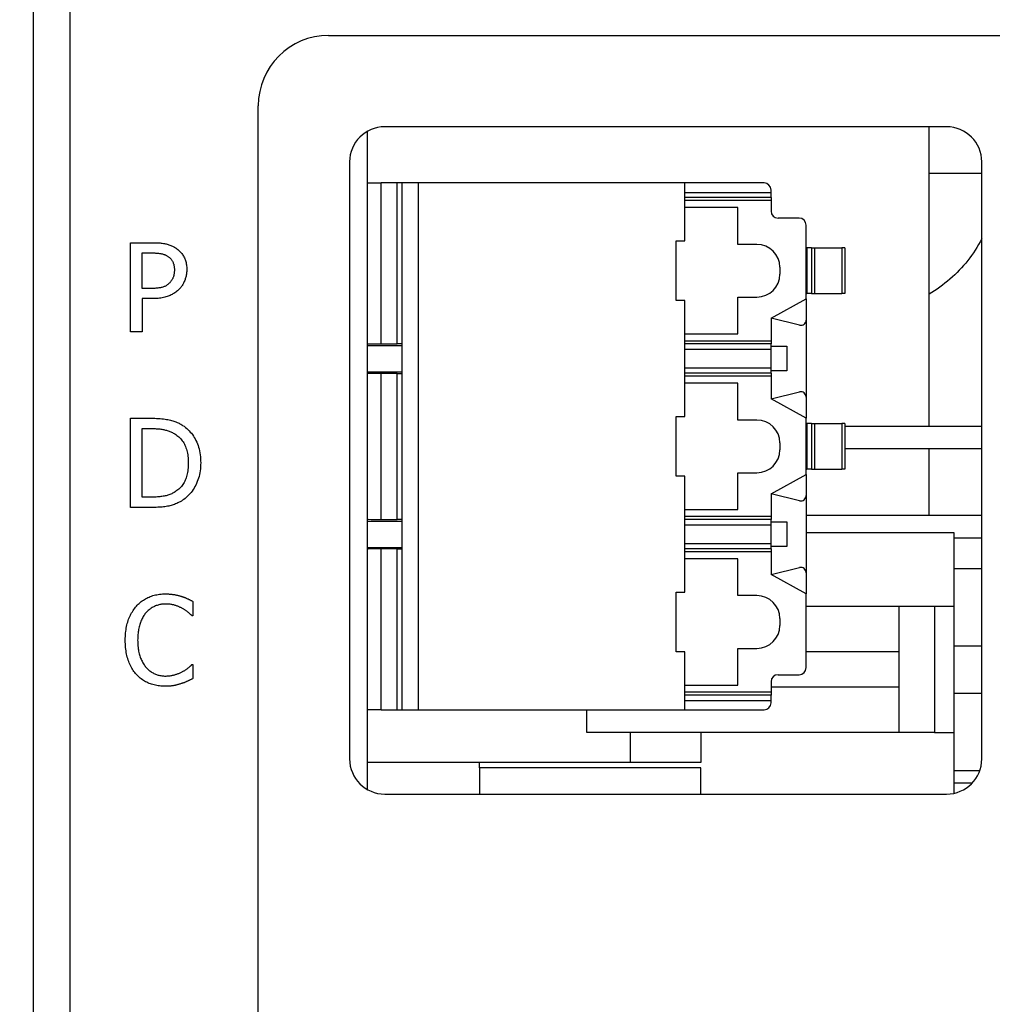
# Model space of a CAD drawing. Extents: x 11458 to 11780, y -1544 to -1214.
# Tile 16 of 35: x 11486 to 11514, y -1344 to -1316. Entities that reach past the tile are written whole.
import ezdxf

# ---------------------------------------------------------------- set-up
doc = ezdxf.new("R2010")
doc.units = 0
doc.layers.get('DEFPOINTS').update_dxf_attribs({"color": 8, "linetype": 'CONTINUOUS'})
doc.layers.add('2', color=2, linetype='CONTINUOUS')
doc.styles.get("Standard").update_dxf_attribs({"font": 'ARIAL.TTF'})
doc.dimstyles.new('ISO-25', dxfattribs={"dimtxt": 8, "dimasz": 8, "dimexe": 1, "dimexo": 1, "dimgap": 3, "dimtad": 1, "dimtxsty": 'STANDARD', "dimcen": 0, "dimclrd": 256, "dimclre": 256, "dimclrt": 2, "dimazin": 3, "dimtfac": 1, "dimtmove": 0, "dimatfit": 3})

# ---------------------------------------------------------------- blocks, each defined once
blk = doc.blocks.new('*D150')
at = {"layer": '2', "color": 7}
for p, q in [((11489.6, -1266.295), (11469.321, -1266.295)), ((11470.321, -1274.295), (11470.321, -1426.295)), ((11502.407, -1434.295), (11469.321, -1434.295))]:
    blk.add_line(p, q, dxfattribs=at)
for points in [[(11468.987, -1274.295), (11471.654, -1274.295), (11470.321, -1266.295)], [(11468.987, -1426.295), (11471.654, -1426.295), (11470.321, -1434.295)]]:
    blk.add_solid(points, dxfattribs=at)
at = {"layer": 'DEFPOINTS', "color": 0}
for p in [(11490.6, -1266.295), (11470.321, -1434.295), (11503.407, -1434.295)]:
    blk.add_point(p, dxfattribs=at)
at = {"layer": '2', "color": 7, "insert": (11463.236, -1350.295), "char_height": 8, "attachment_point": 5, "rotation": 90}
blk.add_mtext('168', dxfattribs=at)

msp = doc.modelspace()

# ---------------------------------------------------------------- linework, layer by layer
at = {"layer": '2', "color": 7}
for p, q in [((11486.386, -1272.074), (11486.386, -1420.515)), ((11487.439, -1420.515), (11487.439, -1272.074)), ((11494.8, -1316.195), (11514, -1316.195)), ((11492.8, -1417.625), (11492.8, -1318.195)), ((11495.9, -1318.929), (11495.9, -1337.661)), ((11512.4, -1318.795), (11496.4, -1318.795)), ((11511.9, -1327.315), (11511.9, -1318.795)), ((11495.4, -1319.795), (11495.4, -1336.795)), ((11513.4, -1336.795), (11513.4, -1319.795)), ((11511.9, -1320.118), (11512.474, -1320.118)), ((11512.474, -1320.118), (11513.4, -1320.118)), ((11495.9, -1320.395), (11496.3, -1320.395)), ((11496.75, -1320.395), (11496.3, -1320.395)), ((11496.3, -1324.973), (11496.3, -1320.395)), ((11496.9, -1320.395), (11496.75, -1320.395)), ((11496.75, -1324.973), (11496.75, -1320.395)), ((11497.362, -1320.395), (11496.9, -1320.395)), ((11496.9, -1335.395), (11496.9, -1320.395)), ((11504.95, -1320.395), (11497.362, -1320.395)), ((11497.362, -1335.395), (11497.362, -1320.395)), ((11507.2, -1320.395), (11504.95, -1320.395)), ((11504.95, -1322.045), (11504.95, -1320.395)), ((11504.95, -1320.663), (11507.4, -1320.663)), ((11507.4, -1320.663), (11507.4, -1320.595)), ((11507.4, -1320.812), (11507.4, -1320.663)), ((11507.4, -1320.812), (11504.95, -1320.812)), ((11507.4, -1320.895), (11504.95, -1320.895)), ((11507.4, -1320.812), (11507.4, -1320.895)), ((11507.4, -1320.895), (11507.4, -1321.195)), ((11506.45, -1321.095), (11504.95, -1321.095)), ((11506.45, -1322.145), (11506.45, -1321.095)), ((11508.2, -1321.395), (11507.6, -1321.395)), ((11508.4, -1323.695), (11508.4, -1321.595)), ((11489.157, -1324.635), (11489.157, -1322.095)), ((11489.157, -1322.095), (11489.796, -1322.095)), ((11504.7, -1323.745), (11504.7, -1322.045)), ((11504.7, -1322.045), (11504.95, -1322.045)), ((11489.495, -1323.4), (11489.495, -1322.387)), ((11489.495, -1322.387), (11489.775, -1322.387)), ((11507, -1322.145), (11506.45, -1322.145)), ((11508.4, -1322.245), (11508.418, -1322.245)), ((11508.418, -1322.245), (11508.418, -1323.545)), ((11508.55, -1322.245), (11508.418, -1322.245)), ((11508.55, -1322.245), (11508.55, -1323.545)), ((11508.55, -1322.245), (11508.638, -1322.245)), ((11508.638, -1322.245), (11508.638, -1323.545)), ((11508.638, -1322.245), (11509.412, -1322.245)), ((11509.412, -1322.245), (11509.412, -1323.545)), ((11509.5, -1322.245), (11509.412, -1322.245)), ((11509.5, -1322.245), (11509.5, -1323.545)), ((11507.65, -1322.795), (11507.65, -1322.995)), ((11489.726, -1323.4), (11489.495, -1323.4)), ((11489.781, -1323.688), (11489.495, -1323.688)), ((11489.495, -1323.688), (11489.495, -1324.635)), ((11504.95, -1323.745), (11504.7, -1323.745)), ((11504.95, -1327.045), (11504.95, -1323.745)), ((11506.45, -1324.695), (11506.45, -1323.645)), ((11506.45, -1323.645), (11507, -1323.645)), ((11507.4, -1324.245), (11508.4, -1323.695)), ((11508.4, -1323.545), (11508.418, -1323.545)), ((11508.4, -1323.695), (11508.4, -1324.298)), ((11508.55, -1323.545), (11508.418, -1323.545)), ((11508.55, -1323.545), (11508.638, -1323.545)), ((11508.638, -1323.545), (11509.412, -1323.545)), ((11509.5, -1323.545), (11509.412, -1323.545)), ((11508.215, -1324.444), (11507.4, -1324.245)), ((11507.4, -1324.245), (11507.4, -1324.895)), ((11508.4, -1324.298), (11508.4, -1326.491)), ((11489.495, -1324.635), (11489.157, -1324.635)), ((11504.95, -1324.695), (11506.45, -1324.695)), ((11507.4, -1324.895), (11504.95, -1324.895)), ((11507.4, -1324.895), (11507.4, -1324.977)), ((11495.9, -1325.02), (11496.9, -1325.02)), ((11496.3, -1324.973), (11496.75, -1324.973)), ((11507.4, -1324.977), (11504.95, -1324.977)), ((11504.95, -1325.126), (11507.4, -1325.126)), ((11507.4, -1325.126), (11507.4, -1324.977)), ((11507.4, -1325.045), (11507.85, -1325.045)), ((11507.4, -1325.663), (11507.4, -1325.126)), ((11507.85, -1325.045), (11507.85, -1325.745)), ((11504.95, -1325.663), (11507.4, -1325.663)), ((11507.4, -1325.812), (11507.4, -1325.663)), ((11507.85, -1325.745), (11507.4, -1325.745)), ((11495.9, -1325.77), (11496.9, -1325.77)), ((11496.75, -1325.816), (11496.3, -1325.816)), ((11496.3, -1329.973), (11496.3, -1325.816)), ((11496.75, -1329.973), (11496.75, -1325.816)), ((11507.4, -1325.812), (11504.95, -1325.812)), ((11507.4, -1325.895), (11504.95, -1325.895)), ((11507.4, -1325.812), (11507.4, -1325.895)), ((11507.4, -1325.895), (11507.4, -1326.545)), ((11506.45, -1326.095), (11504.95, -1326.095)), ((11506.45, -1327.145), (11506.45, -1326.095)), ((11507.4, -1326.545), (11508.215, -1326.345)), ((11508.4, -1327.095), (11507.4, -1326.545)), ((11508.4, -1326.491), (11508.4, -1327.095)), ((11489.157, -1329.635), (11489.157, -1327.095)), ((11489.157, -1327.095), (11489.736, -1327.095)), ((11504.7, -1327.045), (11504.95, -1327.045)), ((11504.7, -1328.745), (11504.7, -1327.045)), ((11507, -1327.145), (11506.45, -1327.145)), ((11508.4, -1328.695), (11508.4, -1327.095)), ((11489.495, -1329.342), (11489.495, -1327.387)), ((11489.495, -1327.387), (11489.752, -1327.387)), ((11508.4, -1327.245), (11508.418, -1327.245)), ((11508.418, -1327.245), (11508.418, -1328.545)), ((11508.55, -1327.245), (11508.418, -1327.245)), ((11508.55, -1327.245), (11508.55, -1328.545)), ((11508.55, -1327.245), (11508.638, -1327.245)), ((11508.638, -1327.245), (11508.638, -1328.545)), ((11508.638, -1327.245), (11509.412, -1327.245)), ((11509.412, -1327.245), (11509.412, -1328.545)), ((11509.5, -1327.245), (11509.412, -1327.245)), ((11509.5, -1327.245), (11509.5, -1328.545)), ((11509.5, -1327.315), (11513.4, -1327.315)), ((11507.65, -1327.795), (11507.65, -1327.995)), ((11509.5, -1327.955), (11513.4, -1327.955)), ((11511.9, -1329.855), (11511.9, -1327.955)), ((11508.4, -1328.545), (11508.418, -1328.545)), ((11508.55, -1328.545), (11508.418, -1328.545)), ((11508.55, -1328.545), (11508.638, -1328.545)), ((11508.638, -1328.545), (11509.412, -1328.545)), ((11509.5, -1328.545), (11509.412, -1328.545)), ((11504.95, -1328.745), (11504.7, -1328.745)), ((11504.95, -1332.045), (11504.95, -1328.745)), ((11506.45, -1329.695), (11506.45, -1328.645)), ((11506.45, -1328.645), (11507, -1328.645)), ((11507.4, -1329.245), (11508.4, -1328.695)), ((11508.4, -1328.695), (11508.4, -1329.298)), ((11489.752, -1329.342), (11489.495, -1329.342)), ((11507.4, -1329.245), (11507.4, -1329.895)), ((11508.215, -1329.444), (11507.4, -1329.245)), ((11508.4, -1329.298), (11508.4, -1331.491)), ((11489.742, -1329.635), (11489.157, -1329.635)), ((11504.95, -1329.695), (11506.45, -1329.695)), ((11507.4, -1329.895), (11504.95, -1329.895)), ((11507.4, -1329.895), (11507.4, -1329.977)), ((11508.4, -1329.855), (11513.4, -1329.855)), ((11495.9, -1330.02), (11496.9, -1330.02)), ((11496.3, -1329.973), (11496.75, -1329.973)), ((11507.4, -1329.977), (11504.95, -1329.977)), ((11504.95, -1330.126), (11507.4, -1330.126)), ((11507.4, -1330.126), (11507.4, -1329.977)), ((11507.4, -1330.045), (11507.85, -1330.045)), ((11507.4, -1330.663), (11507.4, -1330.126)), ((11507.85, -1330.045), (11507.85, -1330.745)), ((11508.4, -1330.345), (11512.6, -1330.345)), ((11512.6, -1330.345), (11512.6, -1332.445)), ((11512.6, -1330.495), (11513.4, -1330.495)), ((11495.9, -1330.77), (11496.9, -1330.77)), ((11504.95, -1330.663), (11507.4, -1330.663)), ((11507.4, -1330.812), (11507.4, -1330.663)), ((11507.85, -1330.745), (11507.4, -1330.745)), ((11496.75, -1330.816), (11496.3, -1330.816)), ((11496.3, -1335.395), (11496.3, -1330.816)), ((11496.75, -1335.395), (11496.75, -1330.816)), ((11507.4, -1330.812), (11504.95, -1330.812)), ((11507.4, -1330.895), (11504.95, -1330.895)), ((11507.4, -1330.812), (11507.4, -1330.895)), ((11507.4, -1330.895), (11507.4, -1331.545)), ((11506.45, -1331.095), (11504.95, -1331.095)), ((11506.45, -1332.145), (11506.45, -1331.095)), ((11507.4, -1331.545), (11508.215, -1331.345)), ((11508.4, -1332.095), (11507.4, -1331.545)), ((11508.4, -1331.491), (11508.4, -1332.095)), ((11512.6, -1331.37), (11513.4, -1331.37)), ((11504.7, -1333.745), (11504.7, -1332.045)), ((11504.7, -1332.045), (11504.95, -1332.045)), ((11507, -1332.145), (11506.45, -1332.145)), ((11508.4, -1334.195), (11508.4, -1332.095)), ((11490.94, -1332.309), (11490.94, -1332.716)), ((11508.4, -1332.445), (11511.051, -1332.445)), ((11511.051, -1336.045), (11511.051, -1332.445)), ((11511.051, -1332.445), (11512.051, -1332.445)), ((11512.051, -1332.445), (11512.051, -1336.045)), ((11512.051, -1332.445), (11512.6, -1332.445)), ((11512.6, -1332.445), (11512.6, -1336.045)), ((11490.94, -1332.716), (11490.913, -1332.716)), ((11507.65, -1332.795), (11507.65, -1332.995)), ((11512.6, -1333.57), (11513.4, -1333.57)), ((11504.95, -1333.745), (11504.7, -1333.745)), ((11504.95, -1335.395), (11504.95, -1333.745)), ((11506.45, -1334.695), (11506.45, -1333.645)), ((11506.45, -1333.645), (11507, -1333.645)), ((11511.051, -1333.745), (11508.4, -1333.745)), ((11490.915, -1334.104), (11490.94, -1334.104)), ((11490.94, -1334.104), (11490.94, -1334.507)), ((11507.6, -1334.395), (11508.2, -1334.395)), ((11504.95, -1334.695), (11506.45, -1334.695)), ((11507.4, -1334.595), (11507.4, -1334.895)), ((11507.4, -1334.895), (11504.95, -1334.895)), ((11507.4, -1334.977), (11504.95, -1334.977)), ((11507.4, -1334.745), (11511.051, -1334.745)), ((11507.4, -1334.895), (11507.4, -1334.977)), ((11507.4, -1335.126), (11507.4, -1334.977)), ((11512.6, -1334.92), (11513.4, -1334.92)), ((11504.95, -1335.126), (11507.4, -1335.126)), ((11507.4, -1335.195), (11507.4, -1335.126)), ((11496.3, -1335.395), (11495.9, -1335.395)), ((11496.3, -1335.395), (11496.75, -1335.395)), ((11496.75, -1335.395), (11496.9, -1335.395)), ((11496.9, -1335.395), (11497.362, -1335.395)), ((11497.362, -1335.395), (11504.95, -1335.395)), ((11502.152, -1336.045), (11502.152, -1335.395)), ((11504.95, -1335.395), (11507.2, -1335.395)), ((11511.051, -1336.045), (11502.152, -1336.045)), ((11503.4, -1336.895), (11503.4, -1336.045)), ((11505.4, -1336.045), (11505.4, -1336.895)), ((11512.051, -1336.045), (11511.051, -1336.045)), ((11512.051, -1336.045), (11512.6, -1336.045)), ((11512.6, -1336.045), (11512.6, -1337.775)), ((11503.4, -1336.895), (11495.9, -1336.895)), ((11499.1, -1337.045), (11499.1, -1336.895)), ((11499.1, -1337.045), (11499.1, -1336.895)), ((11505.4, -1336.895), (11503.4, -1336.895)), ((11505.4, -1337.045), (11499.1, -1337.045)), ((11499.1, -1337.045), (11499.1, -1337.795)), ((11505.4, -1337.795), (11505.4, -1337.045)), ((11512.6, -1337.12), (11513.346, -1337.12)), ((11512.6, -1337.475), (11513.133, -1337.475)), ((11496.4, -1337.795), (11512.4, -1337.795))]:
    msp.add_line(p, q, dxfattribs=at)
at = {"layer": '2', "color": 7, "flags": 128}
for points in [[(11489.796, -1322.095), (11489.833, -1322.095), (11489.869, -1322.096), (11489.905, -1322.097), (11489.939, -1322.099), (11489.972, -1322.101), (11490.005, -1322.104), (11490.037, -1322.107), (11490.067, -1322.111), (11490.097, -1322.116), (11490.126, -1322.12), (11490.154, -1322.126), (11490.18, -1322.132), (11490.207, -1322.138), (11490.232, -1322.145), (11490.257, -1322.153), (11490.282, -1322.162), (11490.306, -1322.171), (11490.33, -1322.181), (11490.353, -1322.191), (11490.375, -1322.202), (11490.397, -1322.214), (11490.419, -1322.226), (11490.44, -1322.239), (11490.46, -1322.253)], [(11513.4, -1321.99), (11513.356, -1322.07), (11513.311, -1322.15), (11513.263, -1322.228), (11513.214, -1322.306), (11513.163, -1322.382), (11513.11, -1322.457), (11513.056, -1322.531), (11513, -1322.603), (11512.942, -1322.674), (11512.882, -1322.744), (11512.821, -1322.813), (11512.759, -1322.88), (11512.695, -1322.945), (11512.629, -1323.009), (11512.562, -1323.072), (11512.494, -1323.133), (11512.424, -1323.192), (11512.353, -1323.25), (11512.281, -1323.306), (11512.207, -1323.361), (11512.132, -1323.414), (11512.056, -1323.465), (11511.979, -1323.514), (11511.9, -1323.562)], [(11489.775, -1322.387), (11489.801, -1322.387), (11489.826, -1322.388), (11489.851, -1322.388), (11489.875, -1322.389), (11489.898, -1322.391), (11489.921, -1322.392), (11489.942, -1322.394), (11489.963, -1322.397), (11489.984, -1322.399), (11490.003, -1322.402), (11490.022, -1322.405), (11490.041, -1322.409), (11490.058, -1322.412), (11490.075, -1322.417), (11490.092, -1322.421), (11490.109, -1322.427), (11490.125, -1322.432), (11490.141, -1322.438), (11490.156, -1322.445), (11490.171, -1322.452), (11490.186, -1322.459), (11490.2, -1322.467), (11490.214, -1322.475), (11490.228, -1322.484)], [(11490.46, -1322.253), (11490.484, -1322.27), (11490.506, -1322.287), (11490.528, -1322.305), (11490.548, -1322.324), (11490.568, -1322.343), (11490.587, -1322.363), (11490.605, -1322.384), (11490.622, -1322.406), (11490.639, -1322.428), (11490.654, -1322.451), (11490.669, -1322.475), (11490.683, -1322.499), (11490.696, -1322.524), (11490.707, -1322.551), (11490.718, -1322.578), (11490.727, -1322.606), (11490.736, -1322.634), (11490.743, -1322.664), (11490.749, -1322.695), (11490.754, -1322.726), (11490.758, -1322.758), (11490.761, -1322.792), (11490.762, -1322.826), (11490.763, -1322.86)], [(11490.228, -1322.484), (11490.243, -1322.494), (11490.257, -1322.505), (11490.271, -1322.517), (11490.284, -1322.529), (11490.297, -1322.541), (11490.309, -1322.554), (11490.32, -1322.568), (11490.33, -1322.582), (11490.34, -1322.596), (11490.349, -1322.611), (11490.358, -1322.626), (11490.366, -1322.642), (11490.373, -1322.659), (11490.38, -1322.675), (11490.386, -1322.693), (11490.391, -1322.711), (11490.396, -1322.729), (11490.4, -1322.748), (11490.403, -1322.767), (11490.406, -1322.787), (11490.408, -1322.807), (11490.41, -1322.828), (11490.411, -1322.849), (11490.411, -1322.871)], [(11490.411, -1322.871), (11490.411, -1322.891), (11490.41, -1322.91), (11490.409, -1322.929), (11490.407, -1322.948), (11490.405, -1322.966), (11490.403, -1322.984), (11490.399, -1323.002), (11490.396, -1323.018), (11490.392, -1323.035), (11490.387, -1323.051), (11490.382, -1323.067), (11490.377, -1323.082), (11490.371, -1323.097), (11490.365, -1323.111), (11490.357, -1323.126), (11490.35, -1323.14), (11490.341, -1323.154), (11490.333, -1323.168), (11490.323, -1323.182), (11490.313, -1323.195), (11490.302, -1323.208), (11490.291, -1323.222), (11490.279, -1323.235), (11490.267, -1323.247)], [(11490.763, -1322.86), (11490.763, -1322.888), (11490.761, -1322.915), (11490.759, -1322.942), (11490.756, -1322.968), (11490.753, -1322.995), (11490.748, -1323.021), (11490.743, -1323.047), (11490.737, -1323.073), (11490.73, -1323.098), (11490.722, -1323.123), (11490.714, -1323.148), (11490.704, -1323.173), (11490.694, -1323.198), (11490.683, -1323.221), (11490.672, -1323.245), (11490.66, -1323.267), (11490.647, -1323.289), (11490.634, -1323.31), (11490.62, -1323.331), (11490.606, -1323.351), (11490.59, -1323.37), (11490.574, -1323.389), (11490.558, -1323.407), (11490.541, -1323.424)], [(11490.267, -1323.247), (11490.253, -1323.261), (11490.238, -1323.275), (11490.223, -1323.287), (11490.207, -1323.299), (11490.191, -1323.31), (11490.174, -1323.32), (11490.156, -1323.33), (11490.137, -1323.339), (11490.119, -1323.347), (11490.099, -1323.354), (11490.079, -1323.361), (11490.058, -1323.367), (11490.036, -1323.372), (11490.014, -1323.377), (11489.99, -1323.381), (11489.965, -1323.385), (11489.939, -1323.389), (11489.912, -1323.391), (11489.883, -1323.394), (11489.854, -1323.396), (11489.824, -1323.398), (11489.792, -1323.399), (11489.759, -1323.399), (11489.726, -1323.4)], [(11490.541, -1323.424), (11490.518, -1323.446), (11490.496, -1323.466), (11490.472, -1323.485), (11490.448, -1323.504), (11490.423, -1323.522), (11490.397, -1323.538), (11490.371, -1323.554), (11490.344, -1323.569), (11490.317, -1323.584), (11490.289, -1323.597), (11490.26, -1323.609), (11490.231, -1323.621), (11490.201, -1323.632), (11490.169, -1323.641), (11490.136, -1323.65), (11490.102, -1323.658), (11490.066, -1323.665), (11490.029, -1323.671), (11489.991, -1323.676), (11489.952, -1323.68), (11489.911, -1323.684), (11489.869, -1323.686), (11489.826, -1323.687), (11489.781, -1323.688)], [(11489.736, -1327.095), (11489.795, -1327.095), (11489.851, -1327.096), (11489.905, -1327.098), (11489.958, -1327.101), (11490.008, -1327.104), (11490.055, -1327.108), (11490.101, -1327.113), (11490.145, -1327.119), (11490.186, -1327.125), (11490.226, -1327.132), (11490.263, -1327.14), (11490.298, -1327.148), (11490.331, -1327.157), (11490.364, -1327.167), (11490.396, -1327.178), (11490.427, -1327.188), (11490.457, -1327.2), (11490.487, -1327.212), (11490.515, -1327.225), (11490.543, -1327.238), (11490.57, -1327.252), (11490.596, -1327.266), (11490.621, -1327.281), (11490.646, -1327.296)], [(11489.752, -1327.387), (11489.79, -1327.387), (11489.826, -1327.388), (11489.862, -1327.389), (11489.896, -1327.391), (11489.93, -1327.393), (11489.962, -1327.396), (11489.993, -1327.399), (11490.024, -1327.403), (11490.053, -1327.407), (11490.081, -1327.412), (11490.108, -1327.417), (11490.134, -1327.423), (11490.16, -1327.429), (11490.185, -1327.436), (11490.21, -1327.444), (11490.234, -1327.452), (11490.259, -1327.461), (11490.283, -1327.47), (11490.307, -1327.48), (11490.331, -1327.491), (11490.354, -1327.502), (11490.378, -1327.514), (11490.401, -1327.526), (11490.423, -1327.539)], [(11490.646, -1327.296), (11490.686, -1327.324), (11490.724, -1327.354), (11490.761, -1327.384), (11490.797, -1327.417), (11490.831, -1327.45), (11490.863, -1327.486), (11490.894, -1327.522), (11490.923, -1327.56), (11490.951, -1327.6), (11490.977, -1327.641), (11491.002, -1327.684), (11491.025, -1327.728), (11491.047, -1327.773), (11491.067, -1327.82), (11491.084, -1327.868), (11491.1, -1327.918), (11491.114, -1327.969), (11491.127, -1328.022), (11491.137, -1328.076), (11491.145, -1328.131), (11491.152, -1328.188), (11491.157, -1328.246), (11491.159, -1328.306), (11491.16, -1328.367)], [(11490.423, -1327.539), (11490.455, -1327.56), (11490.485, -1327.581), (11490.513, -1327.604), (11490.54, -1327.627), (11490.566, -1327.653), (11490.591, -1327.679), (11490.614, -1327.707), (11490.637, -1327.736), (11490.657, -1327.766), (11490.677, -1327.797), (11490.695, -1327.83), (11490.712, -1327.864), (11490.727, -1327.899), (11490.741, -1327.935), (11490.754, -1327.972), (11490.765, -1328.011), (11490.775, -1328.051), (11490.784, -1328.092), (11490.791, -1328.134), (11490.798, -1328.177), (11490.802, -1328.222), (11490.806, -1328.268), (11490.808, -1328.315), (11490.808, -1328.363)], [(11490.808, -1328.363), (11490.808, -1328.411), (11490.806, -1328.459), (11490.803, -1328.505), (11490.798, -1328.549), (11490.793, -1328.593), (11490.786, -1328.634), (11490.778, -1328.675), (11490.769, -1328.714), (11490.759, -1328.752), (11490.747, -1328.788), (11490.734, -1328.823), (11490.72, -1328.857), (11490.704, -1328.889), (11490.688, -1328.92), (11490.67, -1328.951), (11490.651, -1328.98), (11490.631, -1329.008), (11490.609, -1329.035), (11490.586, -1329.061), (11490.562, -1329.085), (11490.537, -1329.109), (11490.511, -1329.132), (11490.483, -1329.153), (11490.454, -1329.174)], [(11491.16, -1328.367), (11491.159, -1328.424), (11491.156, -1328.481), (11491.151, -1328.536), (11491.145, -1328.591), (11491.136, -1328.645), (11491.125, -1328.698), (11491.112, -1328.75), (11491.098, -1328.8), (11491.081, -1328.85), (11491.062, -1328.899), (11491.042, -1328.947), (11491.019, -1328.995), (11490.995, -1329.04), (11490.97, -1329.084), (11490.943, -1329.127), (11490.915, -1329.167), (11490.885, -1329.206), (11490.854, -1329.244), (11490.822, -1329.279), (11490.789, -1329.313), (11490.754, -1329.345), (11490.718, -1329.375), (11490.68, -1329.404), (11490.642, -1329.431)], [(11490.454, -1329.174), (11490.431, -1329.189), (11490.407, -1329.204), (11490.383, -1329.218), (11490.359, -1329.231), (11490.334, -1329.244), (11490.308, -1329.255), (11490.283, -1329.266), (11490.256, -1329.276), (11490.229, -1329.285), (11490.202, -1329.293), (11490.175, -1329.3), (11490.147, -1329.306), (11490.118, -1329.312), (11490.088, -1329.317), (11490.058, -1329.322), (11490.027, -1329.326), (11489.996, -1329.33), (11489.963, -1329.333), (11489.93, -1329.336), (11489.896, -1329.338), (11489.861, -1329.34), (11489.826, -1329.341), (11489.789, -1329.342), (11489.752, -1329.342)], [(11490.642, -1329.431), (11490.609, -1329.451), (11490.577, -1329.469), (11490.544, -1329.487), (11490.512, -1329.503), (11490.479, -1329.518), (11490.447, -1329.532), (11490.414, -1329.545), (11490.381, -1329.557), (11490.348, -1329.568), (11490.316, -1329.578), (11490.283, -1329.586), (11490.249, -1329.594), (11490.216, -1329.6), (11490.18, -1329.606), (11490.143, -1329.612), (11490.105, -1329.616), (11490.065, -1329.621), (11490.023, -1329.624), (11489.98, -1329.628), (11489.936, -1329.63), (11489.89, -1329.632), (11489.842, -1329.634), (11489.793, -1329.634), (11489.742, -1329.635)], [(11489.33, -1332.445), (11489.356, -1332.417), (11489.383, -1332.39), (11489.41, -1332.364), (11489.438, -1332.34), (11489.467, -1332.316), (11489.497, -1332.294), (11489.527, -1332.273), (11489.558, -1332.253), (11489.59, -1332.234), (11489.623, -1332.216), (11489.656, -1332.2), (11489.691, -1332.184), (11489.726, -1332.17), (11489.761, -1332.157), (11489.798, -1332.145), (11489.835, -1332.135), (11489.872, -1332.125), (11489.911, -1332.117), (11489.95, -1332.11), (11489.99, -1332.105), (11490.03, -1332.1), (11490.071, -1332.097), (11490.113, -1332.095), (11490.156, -1332.095)], [(11490.156, -1332.095), (11490.177, -1332.095), (11490.198, -1332.095), (11490.219, -1332.096), (11490.239, -1332.097), (11490.259, -1332.098), (11490.28, -1332.099), (11490.299, -1332.101), (11490.319, -1332.103), (11490.339, -1332.105), (11490.358, -1332.108), (11490.377, -1332.11), (11490.396, -1332.113), (11490.414, -1332.116), (11490.432, -1332.12), (11490.451, -1332.123), (11490.468, -1332.127), (11490.486, -1332.13), (11490.503, -1332.134), (11490.521, -1332.138), (11490.537, -1332.143), (11490.554, -1332.147), (11490.57, -1332.151), (11490.587, -1332.156), (11490.602, -1332.161)], [(11490.602, -1332.161), (11490.616, -1332.165), (11490.63, -1332.17), (11490.644, -1332.175), (11490.658, -1332.18), (11490.672, -1332.185), (11490.686, -1332.19), (11490.7, -1332.196), (11490.714, -1332.201), (11490.728, -1332.207), (11490.742, -1332.213), (11490.756, -1332.219), (11490.77, -1332.225), (11490.784, -1332.232), (11490.799, -1332.238), (11490.813, -1332.245), (11490.827, -1332.252), (11490.841, -1332.258), (11490.855, -1332.265), (11490.87, -1332.272), (11490.884, -1332.279), (11490.898, -1332.287), (11490.912, -1332.294), (11490.926, -1332.301), (11490.94, -1332.309)], [(11489.013, -1333.412), (11489.014, -1333.359), (11489.016, -1333.308), (11489.018, -1333.258), (11489.022, -1333.209), (11489.028, -1333.16), (11489.034, -1333.114), (11489.041, -1333.068), (11489.05, -1333.023), (11489.059, -1332.98), (11489.07, -1332.938), (11489.082, -1332.896), (11489.095, -1332.856), (11489.109, -1332.817), (11489.124, -1332.779), (11489.14, -1332.742), (11489.157, -1332.705), (11489.175, -1332.67), (11489.194, -1332.635), (11489.214, -1332.601), (11489.236, -1332.568), (11489.258, -1332.536), (11489.281, -1332.505), (11489.305, -1332.474), (11489.33, -1332.445)], [(11490.154, -1332.383), (11490.127, -1332.383), (11490.1, -1332.385), (11490.074, -1332.387), (11490.047, -1332.39), (11490.021, -1332.395), (11489.995, -1332.4), (11489.97, -1332.406), (11489.945, -1332.413), (11489.92, -1332.421), (11489.895, -1332.429), (11489.87, -1332.439), (11489.846, -1332.45), (11489.822, -1332.461), (11489.799, -1332.474), (11489.776, -1332.487), (11489.753, -1332.501), (11489.731, -1332.516), (11489.71, -1332.532), (11489.689, -1332.549), (11489.669, -1332.566), (11489.649, -1332.584), (11489.629, -1332.603), (11489.61, -1332.623), (11489.592, -1332.644)], [(11490.627, -1332.504), (11490.611, -1332.496), (11490.594, -1332.487), (11490.578, -1332.479), (11490.561, -1332.471), (11490.543, -1332.463), (11490.526, -1332.456), (11490.508, -1332.449), (11490.49, -1332.442), (11490.472, -1332.435), (11490.454, -1332.429), (11490.435, -1332.423), (11490.416, -1332.417), (11490.397, -1332.411), (11490.377, -1332.406), (11490.357, -1332.402), (11490.336, -1332.398), (11490.315, -1332.394), (11490.293, -1332.391), (11490.271, -1332.389), (11490.249, -1332.387), (11490.226, -1332.385), (11490.202, -1332.384), (11490.178, -1332.383), (11490.154, -1332.383)], [(11489.592, -1332.644), (11489.574, -1332.666), (11489.557, -1332.689), (11489.541, -1332.713), (11489.526, -1332.738), (11489.511, -1332.764), (11489.497, -1332.791), (11489.483, -1332.818), (11489.47, -1332.847), (11489.458, -1332.876), (11489.446, -1332.907), (11489.435, -1332.938), (11489.425, -1332.971), (11489.416, -1333.004), (11489.407, -1333.037), (11489.399, -1333.072), (11489.392, -1333.107), (11489.386, -1333.143), (11489.38, -1333.179), (11489.376, -1333.216), (11489.372, -1333.254), (11489.369, -1333.293), (11489.367, -1333.332), (11489.366, -1333.372), (11489.365, -1333.412)], [(11490.913, -1332.716), (11490.906, -1332.709), (11490.897, -1332.702), (11490.889, -1332.695), (11490.88, -1332.687), (11490.871, -1332.679), (11490.862, -1332.671), (11490.852, -1332.663), (11490.842, -1332.654), (11490.831, -1332.645), (11490.821, -1332.636), (11490.809, -1332.627), (11490.798, -1332.618), (11490.786, -1332.608), (11490.774, -1332.598), (11490.761, -1332.589), (11490.748, -1332.579), (11490.734, -1332.57), (11490.72, -1332.56), (11490.706, -1332.551), (11490.691, -1332.542), (11490.676, -1332.532), (11490.66, -1332.523), (11490.644, -1332.514), (11490.627, -1332.504)], [(11489.332, -1334.392), (11489.308, -1334.364), (11489.284, -1334.335), (11489.261, -1334.304), (11489.239, -1334.273), (11489.217, -1334.24), (11489.197, -1334.207), (11489.178, -1334.172), (11489.16, -1334.136), (11489.143, -1334.099), (11489.126, -1334.06), (11489.111, -1334.021), (11489.097, -1333.98), (11489.083, -1333.938), (11489.071, -1333.896), (11489.06, -1333.852), (11489.05, -1333.807), (11489.042, -1333.761), (11489.034, -1333.715), (11489.028, -1333.667), (11489.023, -1333.618), (11489.019, -1333.568), (11489.016, -1333.517), (11489.014, -1333.465), (11489.013, -1333.412)], [(11489.365, -1333.412), (11489.366, -1333.455), (11489.367, -1333.497), (11489.369, -1333.538), (11489.372, -1333.578), (11489.376, -1333.617), (11489.381, -1333.655), (11489.387, -1333.692), (11489.393, -1333.728), (11489.401, -1333.763), (11489.409, -1333.797), (11489.418, -1333.83), (11489.428, -1333.862), (11489.439, -1333.893), (11489.45, -1333.923), (11489.462, -1333.952), (11489.475, -1333.981), (11489.489, -1334.009), (11489.503, -1334.035), (11489.517, -1334.062), (11489.532, -1334.087), (11489.548, -1334.111), (11489.565, -1334.135), (11489.582, -1334.158), (11489.6, -1334.18)], [(11490.646, -1334.307), (11490.661, -1334.299), (11490.676, -1334.29), (11490.691, -1334.281), (11490.705, -1334.272), (11490.719, -1334.262), (11490.732, -1334.253), (11490.746, -1334.244), (11490.759, -1334.235), (11490.771, -1334.226), (11490.784, -1334.217), (11490.796, -1334.208), (11490.807, -1334.198), (11490.819, -1334.189), (11490.829, -1334.18), (11490.84, -1334.172), (11490.85, -1334.163), (11490.86, -1334.155), (11490.869, -1334.147), (11490.878, -1334.139), (11490.886, -1334.132), (11490.894, -1334.124), (11490.901, -1334.117), (11490.909, -1334.11), (11490.915, -1334.104)], [(11490.15, -1334.725), (11490.109, -1334.725), (11490.068, -1334.723), (11490.028, -1334.72), (11489.989, -1334.716), (11489.95, -1334.711), (11489.912, -1334.704), (11489.874, -1334.697), (11489.837, -1334.688), (11489.801, -1334.678), (11489.764, -1334.667), (11489.729, -1334.655), (11489.694, -1334.642), (11489.659, -1334.627), (11489.626, -1334.612), (11489.593, -1334.595), (11489.561, -1334.577), (11489.529, -1334.558), (11489.499, -1334.538), (11489.469, -1334.516), (11489.44, -1334.494), (11489.412, -1334.47), (11489.385, -1334.445), (11489.358, -1334.419), (11489.332, -1334.392)], [(11489.6, -1334.18), (11489.618, -1334.2), (11489.637, -1334.22), (11489.656, -1334.239), (11489.675, -1334.257), (11489.695, -1334.274), (11489.716, -1334.29), (11489.737, -1334.305), (11489.759, -1334.32), (11489.781, -1334.333), (11489.803, -1334.346), (11489.827, -1334.358), (11489.85, -1334.369), (11489.874, -1334.379), (11489.898, -1334.389), (11489.923, -1334.397), (11489.947, -1334.405), (11489.972, -1334.411), (11489.998, -1334.417), (11490.023, -1334.422), (11490.049, -1334.426), (11490.075, -1334.429), (11490.101, -1334.431), (11490.127, -1334.433), (11490.154, -1334.433)], [(11490.154, -1334.433), (11490.178, -1334.433), (11490.202, -1334.432), (11490.225, -1334.431), (11490.249, -1334.429), (11490.272, -1334.427), (11490.294, -1334.424), (11490.317, -1334.421), (11490.339, -1334.417), (11490.361, -1334.413), (11490.382, -1334.408), (11490.403, -1334.403), (11490.424, -1334.397), (11490.445, -1334.391), (11490.465, -1334.384), (11490.485, -1334.378), (11490.504, -1334.371), (11490.523, -1334.364), (11490.542, -1334.357), (11490.56, -1334.349), (11490.578, -1334.341), (11490.596, -1334.333), (11490.613, -1334.325), (11490.629, -1334.316), (11490.646, -1334.307)], [(11490.602, -1334.651), (11490.584, -1334.657), (11490.566, -1334.663), (11490.548, -1334.669), (11490.53, -1334.674), (11490.513, -1334.679), (11490.495, -1334.684), (11490.478, -1334.688), (11490.462, -1334.692), (11490.445, -1334.696), (11490.429, -1334.7), (11490.413, -1334.704), (11490.397, -1334.707), (11490.38, -1334.71), (11490.363, -1334.712), (11490.346, -1334.715), (11490.327, -1334.717), (11490.308, -1334.719), (11490.288, -1334.721), (11490.267, -1334.722), (11490.245, -1334.723), (11490.222, -1334.724), (11490.199, -1334.725), (11490.175, -1334.725), (11490.15, -1334.725)], [(11490.94, -1334.507), (11490.926, -1334.514), (11490.912, -1334.52), (11490.898, -1334.526), (11490.885, -1334.533), (11490.871, -1334.539), (11490.858, -1334.545), (11490.845, -1334.552), (11490.832, -1334.558), (11490.819, -1334.564), (11490.807, -1334.57), (11490.794, -1334.576), (11490.782, -1334.582), (11490.769, -1334.588), (11490.756, -1334.594), (11490.743, -1334.6), (11490.729, -1334.606), (11490.714, -1334.612), (11490.7, -1334.617), (11490.685, -1334.623), (11490.669, -1334.629), (11490.653, -1334.635), (11490.637, -1334.64), (11490.62, -1334.646), (11490.602, -1334.651)]]:
    msp.add_lwpolyline(points, dxfattribs=at)
at = {"layer": '2', "color": 7}
for centre, radius, start, end in [((11494.8, -1318.195), 2, 90, 180), ((11496.4, -1319.795), 1, 90, 180), ((11512.4, -1319.795), 1, 0, 90), ((11507.2, -1320.595), 0.2, 0, 90), ((11507.6, -1321.195), 0.2, 180, 270), ((11508.2, -1321.595), 0.2, 0, 90), ((11507, -1322.795), 0.65, 0, 90), ((11507, -1322.995), 0.65, 270, 0), ((11508.25, -1324.298), 0.15, 256.25, 0), ((11508.25, -1326.491), 0.15, 0, 103.75), ((11507, -1327.795), 0.65, 0, 90), ((11507, -1327.995), 0.65, 270, 0), ((11508.25, -1329.298), 0.15, 256.25, 0), ((11508.25, -1331.491), 0.15, 0, 103.75), ((11507, -1332.795), 0.65, 0, 90), ((11507, -1332.995), 0.65, 270, 0), ((11507.6, -1334.595), 0.2, 90, 180), ((11508.2, -1334.195), 0.2, 270, 0), ((11507.2, -1335.195), 0.2, 270, 0), ((11496.4, -1336.795), 1, 180, 270), ((11512.4, -1336.795), 1, 270, 0)]:
    msp.add_arc(centre, radius, start, end, dxfattribs=at)
for centre, major_axis, start_param, end_param in [((11496.3, -1324.97), (0.4, 0), 3.141593, 4.712389), ((11496.75, -1324.975), (0.15, 0), 0, 1.570796), ((11496.3, -1325.819), (-0.4, 0), 4.712389, 6.283185), ((11496.75, -1325.815), (-0.15, 0), 1.570796, 3.141593), ((11496.3, -1329.97), (0.4, 0), 3.141593, 4.712389), ((11496.75, -1329.975), (0.15, 0), 0, 1.570796), ((11496.3, -1330.819), (-0.4, 0), 4.712389, 6.283185), ((11496.75, -1330.815), (-0.15, 0), 1.570796, 3.141593)]:
    msp.add_ellipse(centre, major_axis=major_axis, ratio=0.008727, start_param=start_param, end_param=end_param, dxfattribs=at)

# ---------------------------------------------------------------- dimensions: what is measured, and where the dimension line sits
dim = msp.add_linear_dim(base=(11470.321, -1434.295), p1=(11490.6, -1266.295), p2=(11503.407, -1434.295), angle=90, dimstyle='ISO-25', override={"dimclrd": 7, "dimclre": 7, "dimclrt": 7}, dxfattribs=at)
dim.commit()
dim.dimension.update_dxf_attribs({"geometry": '*D150', "text_midpoint": (11463.236, -1350.295)})

doc.saveas('drawing.dxf')
